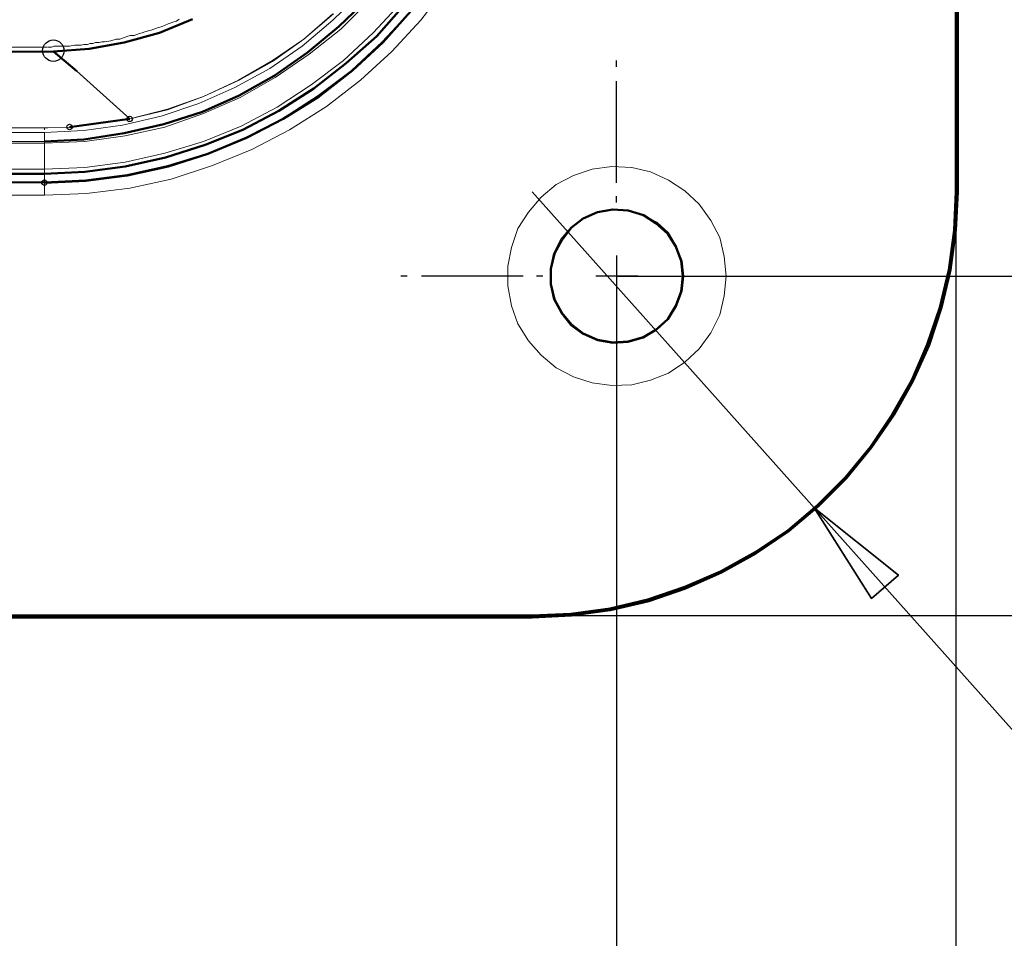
# Model space of a CAD drawing. Header units: centimetres. Extents: x -94 to 21, y -30 to 196.
# Tile 32 of 143: x -6.1 to -3.77, y -10.21 to -8.05. Entities that reach past the tile are written whole.
import ezdxf

# ---------------------------------------------------------------- set-up
doc = ezdxf.new("R2010")
doc.units = ezdxf.units.CM
doc.header["$MEASUREMENT"] = 0
doc.layers.add('Ebene 1', color=7, linetype='Continuous')

msp = doc.modelspace()

# ---------------------------------------------------------------- linework, layer by layer
at = {"layer": 'Ebene 1'}
msp.add_ellipse((-6.01608, -8.1198), major_axis=(0, 0.0254), ratio=1, dxfattribs=at)
at = {"layer": 'Ebene 1', "color": 252}
for centre in [(-5.83617, -8.28067), (-5.97798, -8.29972), (-6.03725, -8.43095)]:
    msp.add_ellipse(centre, major_axis=(0, 0.00635), ratio=1, dxfattribs=at)
at = {"layer": 'Ebene 1', "lineweight": 50}
for points in [[(-3.88883, -8.45212), (-3.88883, -8.45212), (-3.88883, -3.8526), (-3.88883, -3.8526)], [(-3.8846, -8.45212), (-3.8846, -8.45212), (-3.8846, -6.28042), (-3.8846, -6.28042)], [(-5.34298, -8.06265), (-5.34298, -8.06265), (-5.27525, -7.99704), (-5.27525, -7.99704)], [(-5.25408, -8.08594), (-5.25408, -8.08594), (-5.19058, -8.01397), (-5.19058, -8.01397)], [(-5.23927, -8.10075), (-5.23927, -8.10075), (-5.17365, -8.02667), (-5.17365, -8.02667)], [(-5.76632, -8.07747), (-5.76632, -8.07747), (-5.688, -8.04572), (-5.688, -8.04572)], [(-5.76632, -8.07747), (-5.76632, -8.07747), (-5.688, -8.04572), (-5.688, -8.04572)], [(-5.41707, -8.12404), (-5.41707, -8.12404), (-5.34298, -8.06265), (-5.34298, -8.06265)], [(-5.84887, -8.10075), (-5.84887, -8.10075), (-5.76632, -8.07747), (-5.76632, -8.07747)], [(-5.84887, -8.10075), (-5.84887, -8.10075), (-5.76632, -8.07747), (-5.76632, -8.07747)], [(-5.32605, -8.14944), (-5.32605, -8.14944), (-5.25408, -8.08594), (-5.25408, -8.08594)], [(-6.6024, -8.12615), (-6.6024, -8.12615), (-6.01608, -8.12192), (-6.01608, -8.12192)], [(-6.01608, -8.12192), (-6.01608, -8.12192), (-6.6024, -8.12615), (-6.6024, -8.12615)], [(-6.01608, -8.12192), (-6.01608, -8.12192), (-5.93142, -8.11557), (-5.93142, -8.11557)], [(-6.01608, -8.12192), (-6.01608, -8.12192), (-5.93142, -8.11557), (-5.93142, -8.11557)], [(-5.96105, -8.16849), (-5.96105, -8.16849), (-6.01608, -8.12192), (-6.01608, -8.12192)], [(-5.93142, -8.11557), (-5.93142, -8.11557), (-5.84887, -8.10075), (-5.84887, -8.10075)], [(-5.93142, -8.11557), (-5.93142, -8.11557), (-5.84887, -8.10075), (-5.84887, -8.10075)], [(-5.31123, -8.16637), (-5.31123, -8.16637), (-5.23927, -8.10075), (-5.23927, -8.10075)], [(-5.49538, -8.17907), (-5.49538, -8.17907), (-5.41707, -8.12404), (-5.41707, -8.12404)], [(-5.40225, -8.2087), (-5.40225, -8.2087), (-5.32605, -8.14944), (-5.32605, -8.14944)], [(-5.38955, -8.22775), (-5.38955, -8.22775), (-5.31123, -8.16637), (-5.31123, -8.16637)], [(-5.57793, -8.22564), (-5.57793, -8.22564), (-5.49538, -8.17907), (-5.49538, -8.17907)], [(-5.4848, -8.26162), (-5.4848, -8.26162), (-5.40225, -8.2087), (-5.40225, -8.2087)], [(-5.66472, -8.26374), (-5.66472, -8.26374), (-5.57793, -8.22564), (-5.57793, -8.22564)], [(-5.47422, -8.28067), (-5.47422, -8.28067), (-5.38955, -8.22775), (-5.38955, -8.22775)], [(-5.83617, -8.28067), (-5.83617, -8.28067), (-5.97798, -8.29972), (-5.97798, -8.29972)], [(-5.75573, -8.29337), (-5.75573, -8.29337), (-5.66472, -8.26374), (-5.66472, -8.26374)], [(-5.56947, -8.30607), (-5.56947, -8.30607), (-5.4848, -8.26162), (-5.4848, -8.26162)], [(-5.561, -8.32512), (-5.561, -8.32512), (-5.47422, -8.28067), (-5.47422, -8.28067)], [(-5.84887, -8.31454), (-5.84887, -8.31454), (-5.75573, -8.29337), (-5.75573, -8.29337)], [(-5.65837, -8.34205), (-5.65837, -8.34205), (-5.56947, -8.30607), (-5.56947, -8.30607)], [(-6.03725, -8.33359), (-6.03725, -8.33359), (-5.94412, -8.32935), (-5.94412, -8.32935)], [(-5.94412, -8.32935), (-5.94412, -8.32935), (-5.84887, -8.31454), (-5.84887, -8.31454)], [(-5.65202, -8.36322), (-5.65202, -8.36322), (-5.561, -8.32512), (-5.561, -8.32512)], [(-5.7515, -8.37169), (-5.7515, -8.37169), (-5.65837, -8.34205), (-5.65837, -8.34205)], [(-5.84675, -8.39285), (-5.84675, -8.39285), (-5.7515, -8.37169), (-5.7515, -8.37169)], [(-5.74515, -8.39285), (-5.74515, -8.39285), (-5.65202, -8.36322), (-5.65202, -8.36322)], [(-5.942, -8.40555), (-5.942, -8.40555), (-5.84675, -8.39285), (-5.84675, -8.39285)], [(-5.84252, -8.41402), (-5.84252, -8.41402), (-5.74515, -8.39285), (-5.74515, -8.39285)], [(-8.33807, -8.40979), (-8.33807, -8.40979), (-6.03725, -8.40979), (-6.03725, -8.40979)], [(-6.03725, -8.40979), (-6.03725, -8.40979), (-5.942, -8.40555), (-5.942, -8.40555)], [(-5.93988, -8.42672), (-5.93988, -8.42672), (-5.84252, -8.41402), (-5.84252, -8.41402)], [(-6.03725, -8.43095), (-6.03725, -8.43095), (-5.93988, -8.42672), (-5.93988, -8.42672)], [(-3.89307, -8.54314), (-3.89307, -8.54314), (-3.88883, -8.45212), (-3.88883, -8.45212)], [(-3.8846, -8.45212), (-3.8846, -8.45212), (-3.88883, -8.54314), (-3.88883, -8.54314)], [(-4.79477, -8.53679), (-4.79477, -8.53679), (-4.76725, -8.51562), (-4.76725, -8.51562)], [(-4.76725, -8.51562), (-4.76725, -8.51562), (-4.73338, -8.5008), (-4.73338, -8.5008)], [(-4.73338, -8.5008), (-4.73338, -8.5008), (-4.6974, -8.49445), (-4.6974, -8.49445)], [(-4.6974, -8.49445), (-4.6974, -8.49445), (-4.66142, -8.49657), (-4.66142, -8.49657)], [(-4.66142, -8.49657), (-4.66142, -8.49657), (-4.62543, -8.50715), (-4.62543, -8.50715)], [(-4.62543, -8.50715), (-4.62543, -8.50715), (-4.5958, -8.5262), (-4.5958, -8.5262)], [(-4.81805, -8.56642), (-4.81805, -8.56642), (-4.79477, -8.53679), (-4.79477, -8.53679)], [(-4.5958, -8.5262), (-4.5958, -8.5262), (-4.56828, -8.5516), (-4.56828, -8.5516)], [(-4.56828, -8.5516), (-4.56828, -8.5516), (-4.54923, -8.58124), (-4.54923, -8.58124)], [(-3.90577, -8.63627), (-3.90577, -8.63627), (-3.89307, -8.54314), (-3.89307, -8.54314)], [(-3.88883, -8.54314), (-3.88883, -8.54314), (-3.90153, -8.63627), (-3.90153, -8.63627)], [(-4.83498, -8.59817), (-4.83498, -8.59817), (-4.81805, -8.56642), (-4.81805, -8.56642)], [(-4.54923, -8.58124), (-4.54923, -8.58124), (-4.53653, -8.6151), (-4.53653, -8.6151)], [(-4.84345, -8.63415), (-4.84345, -8.63415), (-4.83498, -8.59817), (-4.83498, -8.59817)], [(-4.53653, -8.6151), (-4.53653, -8.6151), (-4.5323, -8.65109), (-4.5323, -8.65109)], [(-4.84345, -8.67014), (-4.84345, -8.67014), (-4.84345, -8.63415), (-4.84345, -8.63415)], [(-4.5323, -8.65109), (-4.5323, -8.65109), (-4.53653, -8.68707), (-4.53653, -8.68707)], [(-3.92693, -8.72517), (-3.92693, -8.72517), (-3.90577, -8.63627), (-3.90577, -8.63627)], [(-3.90153, -8.63627), (-3.90153, -8.63627), (-3.9227, -8.72517), (-3.9227, -8.72517)], [(-4.83498, -8.70612), (-4.83498, -8.70612), (-4.84345, -8.67014), (-4.84345, -8.67014)], [(-4.53653, -8.68707), (-4.53653, -8.68707), (-4.54923, -8.72094), (-4.54923, -8.72094)], [(-4.81805, -8.73787), (-4.81805, -8.73787), (-4.83498, -8.70612), (-4.83498, -8.70612)], [(-4.54923, -8.72094), (-4.54923, -8.72094), (-4.56828, -8.75269), (-4.56828, -8.75269)], [(-3.95657, -8.81195), (-3.95657, -8.81195), (-3.92693, -8.72517), (-3.92693, -8.72517)], [(-3.9227, -8.72517), (-3.9227, -8.72517), (-3.95233, -8.81407), (-3.95233, -8.81407)], [(-4.79477, -8.76539), (-4.79477, -8.76539), (-4.81805, -8.73787), (-4.81805, -8.73787)], [(-4.76725, -8.78655), (-4.76725, -8.78655), (-4.79477, -8.76539), (-4.79477, -8.76539)], [(-4.56828, -8.75269), (-4.56828, -8.75269), (-4.5958, -8.77809), (-4.5958, -8.77809)], [(-4.73338, -8.80137), (-4.73338, -8.80137), (-4.76725, -8.78655), (-4.76725, -8.78655)], [(-4.5958, -8.77809), (-4.5958, -8.77809), (-4.62543, -8.79502), (-4.62543, -8.79502)], [(-4.6974, -8.80772), (-4.6974, -8.80772), (-4.73338, -8.80137), (-4.73338, -8.80137)], [(-4.66142, -8.8056), (-4.66142, -8.8056), (-4.6974, -8.80772), (-4.6974, -8.80772)], [(-4.62543, -8.79502), (-4.62543, -8.79502), (-4.66142, -8.8056), (-4.66142, -8.8056)], [(-3.99255, -8.89662), (-3.99255, -8.89662), (-3.95657, -8.81195), (-3.95657, -8.81195)], [(-3.95233, -8.81407), (-3.95233, -8.81407), (-3.99043, -8.89874), (-3.99043, -8.89874)], [(-4.03912, -8.97705), (-4.03912, -8.97705), (-3.99255, -8.89662), (-3.99255, -8.89662)], [(-3.99043, -8.89874), (-3.99043, -8.89874), (-4.03488, -8.97917), (-4.03488, -8.97917)], [(-4.08992, -9.05325), (-4.08992, -9.05325), (-4.03912, -8.97705), (-4.03912, -8.97705)], [(-4.03488, -8.97917), (-4.03488, -8.97917), (-4.0878, -9.05537), (-4.0878, -9.05537)], [(-4.14918, -9.12522), (-4.14918, -9.12522), (-4.08992, -9.05325), (-4.08992, -9.05325)], [(-4.0878, -9.05537), (-4.0878, -9.05537), (-4.14707, -9.12734), (-4.14707, -9.12734)], [(-4.2148, -9.19084), (-4.2148, -9.19084), (-4.14918, -9.12522), (-4.14918, -9.12522)], [(-4.14707, -9.12734), (-4.14707, -9.12734), (-4.21268, -9.19295), (-4.21268, -9.19295)], [(-4.28465, -9.2501), (-4.28465, -9.2501), (-4.2148, -9.19084), (-4.2148, -9.19084)], [(-4.21268, -9.19295), (-4.21268, -9.19295), (-4.28253, -9.25222), (-4.28253, -9.25222)], [(-4.36085, -9.3009), (-4.36085, -9.3009), (-4.28465, -9.2501), (-4.28465, -9.2501)], [(-4.28253, -9.25222), (-4.28253, -9.25222), (-4.36085, -9.30514), (-4.36085, -9.30514)], [(-4.4434, -9.34747), (-4.4434, -9.34747), (-4.36085, -9.3009), (-4.36085, -9.3009)], [(-4.36085, -9.30514), (-4.36085, -9.30514), (-4.44128, -9.34959), (-4.44128, -9.34959)], [(-4.52807, -9.38345), (-4.52807, -9.38345), (-4.4434, -9.34747), (-4.4434, -9.34747)], [(-4.44128, -9.34959), (-4.44128, -9.34959), (-4.52595, -9.38769), (-4.52595, -9.38769)], [(-4.61485, -9.41309), (-4.61485, -9.41309), (-4.52807, -9.38345), (-4.52807, -9.38345)], [(-4.52595, -9.38769), (-4.52595, -9.38769), (-4.61273, -9.41732), (-4.61273, -9.41732)], [(-4.70375, -9.43425), (-4.70375, -9.43425), (-4.61485, -9.41309), (-4.61485, -9.41309)], [(-4.61273, -9.41732), (-4.61273, -9.41732), (-4.70375, -9.43849), (-4.70375, -9.43849)], [(-4.79688, -9.44695), (-4.79688, -9.44695), (-4.70375, -9.43425), (-4.70375, -9.43425)], [(-4.70375, -9.43849), (-4.70375, -9.43849), (-4.79477, -9.45119), (-4.79477, -9.45119)], [(-9.48742, -9.45119), (-9.48742, -9.45119), (-4.8879, -9.45119), (-4.8879, -9.45119)], [(-7.0596, -9.45542), (-7.0596, -9.45542), (-4.8879, -9.45542), (-4.8879, -9.45542)], [(-4.8879, -9.45119), (-4.8879, -9.45119), (-4.79688, -9.44695), (-4.79688, -9.44695)], [(-4.79477, -9.45119), (-4.79477, -9.45119), (-4.8879, -9.45542), (-4.8879, -9.45542)]]:
    msp.add_open_spline(points, degree=3, dxfattribs=at)
at = {"layer": 'Ebene 1', "color": 252, "lineweight": 13}
for points in [[(-5.3578, -8.04784), (-5.3578, -8.04784), (-5.29007, -7.98222), (-5.29007, -7.98222)], [(-5.08898, -7.96741), (-5.08898, -7.96741), (-5.15037, -8.04784), (-5.15037, -8.04784)], [(-5.27525, -7.99704), (-5.27525, -7.99704), (-5.34298, -8.06265), (-5.34298, -8.06265)], [(-5.27102, -8.00127), (-5.27102, -8.00127), (-5.33875, -8.06901), (-5.33875, -8.06901)], [(-5.26255, -8.07747), (-5.26255, -8.07747), (-5.19693, -8.00762), (-5.19693, -8.00762)], [(-5.17365, -8.02667), (-5.17365, -8.02667), (-5.24138, -8.09864), (-5.24138, -8.09864)], [(-5.73245, -8.05207), (-5.73245, -8.05207), (-5.74515, -8.0563), (-5.74515, -8.0563)], [(-5.7261, -8.04995), (-5.7261, -8.04995), (-5.73245, -8.05207), (-5.73245, -8.05207)], [(-5.71975, -8.04572), (-5.71975, -8.04572), (-5.7261, -8.04995), (-5.7261, -8.04995)], [(-5.42977, -8.10922), (-5.42977, -8.10922), (-5.3578, -8.04784), (-5.3578, -8.04784)], [(-5.3578, -8.03302), (-5.3578, -8.03302), (-5.42553, -8.09229), (-5.42553, -8.09229)], [(-5.35568, -8.03302), (-5.35568, -8.03302), (-5.42553, -8.09229), (-5.42553, -8.09229)], [(-5.15037, -8.04784), (-5.15037, -8.04784), (-5.2181, -8.12192), (-5.2181, -8.12192)], [(-5.80018, -8.07535), (-5.80018, -8.07535), (-5.80653, -8.07747), (-5.80653, -8.07747)], [(-5.79172, -8.07324), (-5.79172, -8.07324), (-5.80018, -8.07535), (-5.80018, -8.07535)], [(-5.74515, -8.0563), (-5.74515, -8.0563), (-5.75997, -8.06265), (-5.75997, -8.06265)], [(-5.34298, -8.06265), (-5.34298, -8.06265), (-5.41707, -8.12404), (-5.41707, -8.12404)], [(-5.33875, -8.06901), (-5.33875, -8.06901), (-5.41283, -8.12827), (-5.41283, -8.12827)], [(-5.90178, -8.09864), (-5.90178, -8.09864), (-5.90813, -8.10075), (-5.90813, -8.10075)], [(-5.89543, -8.09864), (-5.89543, -8.09864), (-5.90178, -8.09864), (-5.90178, -8.09864)], [(-5.88062, -8.09652), (-5.88062, -8.09652), (-5.89543, -8.09864), (-5.89543, -8.09864)], [(-5.86792, -8.09229), (-5.86792, -8.09229), (-5.88062, -8.09652), (-5.88062, -8.09652)], [(-5.85945, -8.09229), (-5.85945, -8.09229), (-5.86792, -8.09229), (-5.86792, -8.09229)], [(-5.82558, -8.08382), (-5.82558, -8.08382), (-5.83405, -8.08382), (-5.83405, -8.08382)], [(-5.80653, -8.07747), (-5.80653, -8.07747), (-5.81288, -8.07959), (-5.81288, -8.07959)], [(-5.42553, -8.09229), (-5.42553, -8.09229), (-5.49962, -8.14309), (-5.49962, -8.14309)], [(-5.42553, -8.09229), (-5.42553, -8.09229), (-5.49962, -8.1452), (-5.49962, -8.1452)], [(-5.3324, -8.14309), (-5.3324, -8.14309), (-5.26255, -8.07747), (-5.26255, -8.07747)], [(-5.24138, -8.09864), (-5.24138, -8.09864), (-5.31335, -8.16637), (-5.31335, -8.16637)], [(-6.01397, -8.10922), (-6.01397, -8.10922), (-6.02032, -8.11134), (-6.02032, -8.11134)], [(-5.96528, -8.1071), (-5.96528, -8.1071), (-5.97798, -8.10922), (-5.97798, -8.10922)], [(-5.95047, -8.1071), (-5.95047, -8.1071), (-5.96528, -8.1071), (-5.96528, -8.1071)], [(-5.94412, -8.10499), (-5.94412, -8.10499), (-5.95047, -8.1071), (-5.95047, -8.1071)], [(-5.93565, -8.10499), (-5.93565, -8.10499), (-5.94412, -8.10499), (-5.94412, -8.10499)], [(-5.9293, -8.10287), (-5.9293, -8.10287), (-5.93565, -8.10499), (-5.93565, -8.10499)], [(-5.92295, -8.10287), (-5.92295, -8.10287), (-5.9293, -8.10287), (-5.9293, -8.10287)], [(-5.9166, -8.10075), (-5.9166, -8.10075), (-5.92295, -8.10287), (-5.92295, -8.10287)], [(-5.90813, -8.10075), (-5.90813, -8.10075), (-5.9166, -8.10075), (-5.9166, -8.10075)], [(-5.50597, -8.16214), (-5.50597, -8.16214), (-5.42977, -8.10922), (-5.42977, -8.10922)], [(-5.2181, -8.12192), (-5.2181, -8.12192), (-5.29218, -8.18966), (-5.29218, -8.18966)], [(-5.49962, -8.14309), (-5.49962, -8.14309), (-5.58005, -8.18965), (-5.58005, -8.18965)], [(-5.41707, -8.12404), (-5.41707, -8.12404), (-5.49538, -8.17907), (-5.49538, -8.17907)], [(-5.41283, -8.12827), (-5.41283, -8.12827), (-5.49327, -8.18331), (-5.49327, -8.18331)], [(-5.4086, -8.20024), (-5.4086, -8.20024), (-5.3324, -8.14309), (-5.3324, -8.14309)], [(-5.58852, -8.20659), (-5.58852, -8.20659), (-5.50597, -8.16214), (-5.50597, -8.16214)], [(-5.49962, -8.1452), (-5.49962, -8.1452), (-5.57793, -8.18965), (-5.57793, -8.18965)], [(-5.31335, -8.16637), (-5.31335, -8.16637), (-5.39167, -8.22564), (-5.39167, -8.22564)], [(-5.83617, -8.28067), (-5.83617, -8.28067), (-5.96105, -8.16849), (-5.96105, -8.16849)], [(-5.58005, -8.18965), (-5.58005, -8.18965), (-5.6626, -8.22775), (-5.6626, -8.22775)], [(-5.57793, -8.18965), (-5.57793, -8.18965), (-5.6626, -8.22775), (-5.6626, -8.22775)], [(-5.49538, -8.17907), (-5.49538, -8.17907), (-5.57793, -8.22564), (-5.57793, -8.22564)], [(-5.49327, -8.18331), (-5.49327, -8.18331), (-5.57582, -8.22987), (-5.57582, -8.22987)], [(-5.29218, -8.18966), (-5.29218, -8.18966), (-5.37262, -8.25104), (-5.37262, -8.25104)], [(-5.67318, -8.24469), (-5.67318, -8.24469), (-5.58852, -8.20659), (-5.58852, -8.20659)], [(-5.48903, -8.25315), (-5.48903, -8.25315), (-5.4086, -8.20024), (-5.4086, -8.20024)], [(-5.6626, -8.22775), (-5.6626, -8.22775), (-5.74727, -8.25739), (-5.74727, -8.25739)], [(-5.6626, -8.22775), (-5.6626, -8.22775), (-5.74727, -8.2595), (-5.74727, -8.2595)], [(-5.57793, -8.22564), (-5.57793, -8.22564), (-5.66472, -8.26374), (-5.66472, -8.26374)], [(-5.57582, -8.22987), (-5.57582, -8.22987), (-5.6626, -8.26797), (-5.6626, -8.26797)], [(-5.39167, -8.22564), (-5.39167, -8.22564), (-5.47422, -8.27855), (-5.47422, -8.27855)], [(-5.74727, -8.25739), (-5.74727, -8.25739), (-5.83617, -8.28067), (-5.83617, -8.28067)], [(-5.74727, -8.2595), (-5.74727, -8.2595), (-5.83617, -8.28067), (-5.83617, -8.28067)], [(-5.76208, -8.27432), (-5.76208, -8.27432), (-5.67318, -8.24469), (-5.67318, -8.24469)], [(-5.5737, -8.2976), (-5.5737, -8.2976), (-5.48903, -8.25315), (-5.48903, -8.25315)], [(-5.37262, -8.25104), (-5.37262, -8.25104), (-5.4594, -8.30607), (-5.4594, -8.30607)], [(-5.83617, -8.28067), (-5.83617, -8.28067), (-5.97798, -8.29972), (-5.97798, -8.29972)], [(-5.8531, -8.29549), (-5.8531, -8.29549), (-5.76208, -8.27432), (-5.76208, -8.27432)], [(-5.66472, -8.26374), (-5.66472, -8.26374), (-5.75573, -8.29337), (-5.75573, -8.29337)], [(-5.6626, -8.26797), (-5.6626, -8.26797), (-5.75362, -8.29972), (-5.75362, -8.29972)], [(-5.47422, -8.27855), (-5.47422, -8.27855), (-5.561, -8.323), (-5.561, -8.323)], [(-6.02878, -8.30184), (-6.02878, -8.30184), (-6.03725, -8.30184), (-6.03725, -8.30184)], [(-6.03725, -8.30184), (-6.03725, -8.30184), (-6.03725, -8.30607), (-6.03725, -8.30607)], [(-5.97798, -8.29972), (-5.97798, -8.29972), (-6.02878, -8.30184), (-6.02878, -8.30184)], [(-5.97798, -8.29972), (-5.97798, -8.29972), (-6.02878, -8.30184), (-6.02878, -8.30184)], [(-5.94412, -8.30819), (-5.94412, -8.30819), (-5.8531, -8.29549), (-5.8531, -8.29549)], [(-5.75573, -8.29337), (-5.75573, -8.29337), (-5.84887, -8.31454), (-5.84887, -8.31454)], [(-5.75362, -8.29972), (-5.75362, -8.29972), (-5.84675, -8.32089), (-5.84675, -8.32089)], [(-5.6626, -8.33359), (-5.6626, -8.33359), (-5.5737, -8.2976), (-5.5737, -8.2976)], [(-5.4594, -8.30607), (-5.4594, -8.30607), (-5.5483, -8.35264), (-5.5483, -8.35264)], [(-8.33807, -8.31242), (-8.33807, -8.31242), (-6.03725, -8.31242), (-6.03725, -8.31242)], [(-6.03725, -8.31242), (-6.03725, -8.31242), (-5.94412, -8.30819), (-5.94412, -8.30819)], [(-6.03725, -8.33359), (-6.03725, -8.33359), (-6.03725, -8.31242), (-6.03725, -8.31242)], [(-5.94412, -8.32935), (-5.94412, -8.32935), (-6.03725, -8.33359), (-6.03725, -8.33359)], [(-5.84887, -8.31454), (-5.84887, -8.31454), (-5.94412, -8.32935), (-5.94412, -8.32935)], [(-5.84675, -8.32089), (-5.84675, -8.32089), (-5.942, -8.33359), (-5.942, -8.33359)], [(-5.561, -8.323), (-5.561, -8.323), (-5.65202, -8.3611), (-5.65202, -8.3611)], [(-8.33807, -8.33359), (-8.33807, -8.33359), (-6.03725, -8.33359), (-6.03725, -8.33359)], [(-6.03725, -8.33782), (-6.03725, -8.33782), (-8.33807, -8.33782), (-8.33807, -8.33782)], [(-5.942, -8.33359), (-5.942, -8.33359), (-6.03725, -8.33782), (-6.03725, -8.33782)], [(-6.03725, -8.33782), (-6.03725, -8.33782), (-6.03725, -8.33359), (-6.03725, -8.33359)], [(-6.03725, -8.33782), (-6.03725, -8.33782), (-6.03725, -8.3992), (-6.03725, -8.3992)], [(-5.75362, -8.3611), (-5.75362, -8.3611), (-5.6626, -8.33359), (-5.6626, -8.33359)], [(-5.5483, -8.35264), (-5.5483, -8.35264), (-5.64143, -8.39074), (-5.64143, -8.39074)], [(-5.84675, -8.38227), (-5.84675, -8.38227), (-5.75362, -8.3611), (-5.75362, -8.3611)], [(-5.65202, -8.3611), (-5.65202, -8.3611), (-5.74727, -8.39074), (-5.74727, -8.39074)], [(-8.33807, -8.3992), (-8.33807, -8.3992), (-6.03725, -8.3992), (-6.03725, -8.3992)], [(-6.03725, -8.3992), (-6.03725, -8.3992), (-5.942, -8.39497), (-5.942, -8.39497)], [(-6.03725, -8.3992), (-6.03725, -8.3992), (-6.03725, -8.40979), (-6.03725, -8.40979)], [(-5.942, -8.39497), (-5.942, -8.39497), (-5.84675, -8.38227), (-5.84675, -8.38227)], [(-5.74727, -8.39074), (-5.74727, -8.39074), (-5.84252, -8.4119), (-5.84252, -8.4119)], [(-5.64143, -8.39074), (-5.64143, -8.39074), (-5.7388, -8.42249), (-5.7388, -8.42249)], [(-4.79053, -8.41402), (-4.79053, -8.41402), (-4.74608, -8.39921), (-4.74608, -8.39921)], [(-4.74608, -8.39921), (-4.74608, -8.39921), (-4.69952, -8.39286), (-4.69952, -8.39286)], [(-4.69952, -8.39286), (-4.69952, -8.39286), (-4.65295, -8.39497), (-4.65295, -8.39497)], [(-4.65295, -8.39497), (-4.65295, -8.39497), (-4.6085, -8.40556), (-4.6085, -8.40556)], [(-6.03725, -8.42884), (-6.03725, -8.42884), (-6.03725, -8.40979), (-6.03725, -8.40979)], [(-5.84252, -8.4119), (-5.84252, -8.4119), (-5.93988, -8.4246), (-5.93988, -8.4246)], [(-5.7388, -8.42249), (-5.7388, -8.42249), (-5.83617, -8.44366), (-5.83617, -8.44366)], [(-4.83075, -8.43519), (-4.83075, -8.43519), (-4.79053, -8.41402), (-4.79053, -8.41402)], [(-4.6085, -8.40556), (-4.6085, -8.40556), (-4.56617, -8.42461), (-4.56617, -8.42461)], [(-6.03725, -8.42884), (-6.03725, -8.42884), (-8.33807, -8.42884), (-8.33807, -8.42884)], [(-8.33807, -8.43095), (-8.33807, -8.43095), (-6.03725, -8.43095), (-6.03725, -8.43095)], [(-5.93988, -8.4246), (-5.93988, -8.4246), (-6.03725, -8.42884), (-6.03725, -8.42884)], [(-6.03725, -8.46059), (-6.03725, -8.46059), (-6.03725, -8.43095), (-6.03725, -8.43095)], [(-5.83617, -8.44366), (-5.83617, -8.44366), (-5.93777, -8.45636), (-5.93777, -8.45636)], [(-4.86673, -8.46482), (-4.86673, -8.46482), (-4.83075, -8.43519), (-4.83075, -8.43519)], [(-4.56617, -8.42461), (-4.56617, -8.42461), (-4.52807, -8.45001), (-4.52807, -8.45001)], [(-6.03725, -8.46059), (-6.03725, -8.46059), (-8.33807, -8.46059), (-8.33807, -8.46059)], [(-5.93777, -8.45636), (-5.93777, -8.45636), (-6.03725, -8.46059), (-6.03725, -8.46059)], [(-4.89637, -8.50081), (-4.89637, -8.50081), (-4.86673, -8.46482), (-4.86673, -8.46482)], [(-4.52807, -8.45001), (-4.52807, -8.45001), (-4.4942, -8.48176), (-4.4942, -8.48176)], [(-3.88883, -8.45212), (-3.88883, -8.45212), (-3.8846, -8.45212), (-3.8846, -8.45212)], [(-4.4942, -8.48176), (-4.4942, -8.48176), (-4.46668, -8.51986), (-4.46668, -8.51986)], [(-4.92177, -8.53891), (-4.92177, -8.53891), (-4.89637, -8.50081), (-4.89637, -8.50081)], [(-4.79688, -8.53679), (-4.79688, -8.53679), (-4.76725, -8.51351), (-4.76725, -8.51351)], [(-4.76725, -8.51351), (-4.76725, -8.51351), (-4.73338, -8.50081), (-4.73338, -8.50081)], [(-4.73338, -8.50081), (-4.73338, -8.50081), (-4.6974, -8.49446), (-4.6974, -8.49446)], [(-4.6974, -8.49446), (-4.6974, -8.49446), (-4.66142, -8.49657), (-4.66142, -8.49657)], [(-4.66142, -8.49657), (-4.66142, -8.49657), (-4.62543, -8.50716), (-4.62543, -8.50716)], [(-4.62543, -8.50716), (-4.62543, -8.50716), (-4.59368, -8.52409), (-4.59368, -8.52409)], [(-4.93658, -8.58336), (-4.93658, -8.58336), (-4.92177, -8.53891), (-4.92177, -8.53891)], [(-4.82017, -8.56431), (-4.82017, -8.56431), (-4.79688, -8.53679), (-4.79688, -8.53679)], [(-4.59368, -8.52409), (-4.59368, -8.52409), (-4.56617, -8.54949), (-4.56617, -8.54949)], [(-4.46668, -8.51986), (-4.46668, -8.51986), (-4.44552, -8.56007), (-4.44552, -8.56007)], [(-4.56617, -8.54949), (-4.56617, -8.54949), (-4.54712, -8.58124), (-4.54712, -8.58124)], [(-4.44552, -8.56007), (-4.44552, -8.56007), (-4.43493, -8.60452), (-4.43493, -8.60452)], [(-4.94505, -8.62781), (-4.94505, -8.62781), (-4.93658, -8.58336), (-4.93658, -8.58336)], [(-4.8371, -8.59817), (-4.8371, -8.59817), (-4.82017, -8.56431), (-4.82017, -8.56431)], [(-4.54712, -8.58124), (-4.54712, -8.58124), (-4.53442, -8.61511), (-4.53442, -8.61511)], [(-4.84557, -8.63416), (-4.84557, -8.63416), (-4.8371, -8.59817), (-4.8371, -8.59817)], [(-4.43493, -8.60452), (-4.43493, -8.60452), (-4.4307, -8.65109), (-4.4307, -8.65109)], [(-4.94505, -8.67437), (-4.94505, -8.67437), (-4.94505, -8.62781), (-4.94505, -8.62781)], [(-4.53442, -8.61511), (-4.53442, -8.61511), (-4.53018, -8.65109), (-4.53018, -8.65109)], [(-4.84557, -8.67014), (-4.84557, -8.67014), (-4.84557, -8.63416), (-4.84557, -8.63416)], [(-4.53018, -8.65109), (-4.53018, -8.65109), (-4.53442, -8.68707), (-4.53442, -8.68707)], [(-4.4307, -8.65109), (-4.4307, -8.65109), (-4.43493, -8.69765), (-4.43493, -8.69765)], [(-4.93658, -8.72094), (-4.93658, -8.72094), (-4.94505, -8.67437), (-4.94505, -8.67437)], [(-4.8371, -8.70612), (-4.8371, -8.70612), (-4.84557, -8.67014), (-4.84557, -8.67014)], [(-4.53442, -8.68707), (-4.53442, -8.68707), (-4.54712, -8.72306), (-4.54712, -8.72306)], [(-4.43493, -8.69765), (-4.43493, -8.69765), (-4.44552, -8.7421), (-4.44552, -8.7421)], [(-4.92177, -8.76327), (-4.92177, -8.76327), (-4.93658, -8.72094), (-4.93658, -8.72094)], [(-4.82017, -8.73787), (-4.82017, -8.73787), (-4.8371, -8.70612), (-4.8371, -8.70612)], [(-4.54712, -8.72306), (-4.54712, -8.72306), (-4.56617, -8.75269), (-4.56617, -8.75269)], [(-4.79688, -8.76751), (-4.79688, -8.76751), (-4.82017, -8.73787), (-4.82017, -8.73787)], [(-4.44552, -8.7421), (-4.44552, -8.7421), (-4.46668, -8.78444), (-4.46668, -8.78444)], [(-4.89637, -8.80349), (-4.89637, -8.80349), (-4.92177, -8.76327), (-4.92177, -8.76327)], [(-4.76725, -8.78867), (-4.76725, -8.78867), (-4.79688, -8.76751), (-4.79688, -8.76751)], [(-4.56617, -8.75269), (-4.56617, -8.75269), (-4.59368, -8.77809), (-4.59368, -8.77809)], [(-4.73338, -8.80349), (-4.73338, -8.80349), (-4.76725, -8.78867), (-4.76725, -8.78867)], [(-4.59368, -8.77809), (-4.59368, -8.77809), (-4.62543, -8.79714), (-4.62543, -8.79714)], [(-4.46668, -8.78444), (-4.46668, -8.78444), (-4.4942, -8.82254), (-4.4942, -8.82254)], [(-4.86673, -8.83735), (-4.86673, -8.83735), (-4.89637, -8.80349), (-4.89637, -8.80349)], [(-4.6974, -8.80984), (-4.6974, -8.80984), (-4.73338, -8.80349), (-4.73338, -8.80349)], [(-4.66142, -8.80772), (-4.66142, -8.80772), (-4.6974, -8.80984), (-4.6974, -8.80984)], [(-4.62543, -8.79714), (-4.62543, -8.79714), (-4.66142, -8.80772), (-4.66142, -8.80772)], [(-4.83075, -8.86699), (-4.83075, -8.86699), (-4.86673, -8.83735), (-4.86673, -8.83735)], [(-4.4942, -8.82254), (-4.4942, -8.82254), (-4.52807, -8.85429), (-4.52807, -8.85429)], [(-4.52807, -8.85429), (-4.52807, -8.85429), (-4.56617, -8.87969), (-4.56617, -8.87969)], [(-4.79053, -8.88815), (-4.79053, -8.88815), (-4.83075, -8.86699), (-4.83075, -8.86699)], [(-4.56617, -8.87969), (-4.56617, -8.87969), (-4.6085, -8.89662), (-4.6085, -8.89662)], [(-4.74608, -8.90297), (-4.74608, -8.90297), (-4.79053, -8.88815), (-4.79053, -8.88815)], [(-4.69952, -8.90932), (-4.69952, -8.90932), (-4.74608, -8.90297), (-4.74608, -8.90297)], [(-4.65295, -8.9072), (-4.65295, -8.9072), (-4.69952, -8.90932), (-4.69952, -8.90932)], [(-4.6085, -8.89662), (-4.6085, -8.89662), (-4.65295, -8.9072), (-4.65295, -8.9072)], [(-4.8879, -9.45542), (-4.8879, -9.45542), (-4.8879, -9.45119), (-4.8879, -9.45119)]]:
    msp.add_open_spline(points, degree=3, dxfattribs=at)
for points, knots in [([(-5.75997, -8.06265), (-5.75997, -8.06265), (-5.77267, -8.06689), (-5.77267, -8.06689), (-5.77267, -8.06689), (-5.78537, -8.07112), (-5.78537, -8.07112), (-5.78537, -8.07112), (-5.79172, -8.07324), (-5.79172, -8.07324)], [0, 0, 0, 0, 0.3333333, 0.3333333, 0.3333333, 0.6666667, 0.6666667, 0.6666667, 1, 1, 1, 1]), ([(-5.83405, -8.08382), (-5.83405, -8.08382), (-5.8404, -8.08594), (-5.8404, -8.08594), (-5.8404, -8.08594), (-5.84675, -8.08805), (-5.84675, -8.08805), (-5.84675, -8.08805), (-5.8531, -8.09017), (-5.8531, -8.09017), (-5.8531, -8.09017), (-5.85945, -8.09229), (-5.85945, -8.09229)], [0, 0, 0, 0, 0.25, 0.25, 0.25, 0.5, 0.5, 0.5, 0.75, 0.75, 0.75, 1, 1, 1, 1]), ([(-5.81288, -8.07959), (-5.81288, -8.07959), (-5.81923, -8.0817), (-5.81923, -8.0817), (-5.81923, -8.0817), (-5.82558, -8.08382), (-5.82558, -8.08382)], [0, 0, 0, 0, 0.5, 0.5, 0.5, 1, 1, 1, 1]), ([(-6.0309, -8.11134), (-6.0309, -8.11134), (-6.03513, -8.11134), (-6.03513, -8.11134), (-6.03513, -8.11134), (-6.04995, -8.11134), (-6.04995, -8.11134), (-6.04995, -8.11134), (-6.06265, -8.11134), (-6.06265, -8.11134), (-6.06265, -8.11134), (-6.069, -8.11134), (-6.069, -8.11134), (-6.069, -8.11134), (-6.07747, -8.11134), (-6.07747, -8.11134), (-6.07747, -8.11134), (-6.08382, -8.11134), (-6.08382, -8.11134), (-6.08382, -8.11134), (-6.09017, -8.11134), (-6.09017, -8.11134), (-6.09017, -8.11134), (-6.09863, -8.11134), (-6.09863, -8.11134), (-6.09863, -8.11134), (-6.10498, -8.11134), (-6.10498, -8.11134), (-6.10498, -8.11134), (-6.11133, -8.11134), (-6.11133, -8.11134), (-6.11133, -8.11134), (-6.1198, -8.11134), (-6.1198, -8.11134), (-6.1198, -8.11134), (-6.1325, -8.11134), (-6.1325, -8.11134), (-6.1325, -8.11134), (-6.14732, -8.11134), (-6.14732, -8.11134), (-6.14732, -8.11134), (-6.16213, -8.11134), (-6.16213, -8.11134), (-6.16213, -8.11134), (-6.17483, -8.11134), (-6.17483, -8.11134), (-6.17483, -8.11134), (-6.18965, -8.11134), (-6.18965, -8.11134), (-6.18965, -8.11134), (-6.20447, -8.11134), (-6.20447, -8.11134), (-6.20447, -8.11134), (-6.21717, -8.11134), (-6.21717, -8.11134), (-6.21717, -8.11134), (-6.23198, -8.11134), (-6.23198, -8.11134), (-6.23198, -8.11134), (-6.2468, -8.11134), (-6.2468, -8.11134), (-6.2468, -8.11134), (-6.2595, -8.11134), (-6.2595, -8.11134), (-6.2595, -8.11134), (-6.27432, -8.11134), (-6.27432, -8.11134), (-6.27432, -8.11134), (-6.28702, -8.11134), (-6.28702, -8.11134), (-6.28702, -8.11134), (-6.30183, -8.11134), (-6.30183, -8.11134), (-6.30183, -8.11134), (-6.31665, -8.11134), (-6.31665, -8.11134), (-6.31665, -8.11134), (-6.32935, -8.11134), (-6.32935, -8.11134), (-6.32935, -8.11134), (-6.34417, -8.11134), (-6.34417, -8.11134), (-6.34417, -8.11134), (-6.37168, -8.11134), (-6.37168, -8.11134), (-6.37168, -8.11134), (-6.40132, -8.11134), (-6.40132, -8.11134), (-6.40132, -8.11134), (-6.42883, -8.11134), (-6.42883, -8.11134), (-6.42883, -8.11134), (-6.45635, -8.11134), (-6.45635, -8.11134), (-6.45635, -8.11134), (-6.48598, -8.11134), (-6.48598, -8.11134), (-6.48598, -8.11134), (-6.5135, -8.11134), (-6.5135, -8.11134), (-6.5135, -8.11134), (-6.54102, -8.11134), (-6.54102, -8.11134), (-6.54102, -8.11134), (-6.56853, -8.11134), (-6.56853, -8.11134), (-6.56853, -8.11134), (-6.59817, -8.11134), (-6.59817, -8.11134), (-6.59817, -8.11134), (-6.62568, -8.11134), (-6.62568, -8.11134), (-6.62568, -8.11134), (-6.68283, -8.11134), (-6.68283, -8.11134), (-6.68283, -8.11134), (-6.73787, -8.11134), (-6.73787, -8.11134), (-6.73787, -8.11134), (-6.85005, -8.11134), (-6.85005, -8.11134), (-6.85005, -8.11134), (-6.96223, -8.11134), (-6.96223, -8.11134), (-6.96223, -8.11134), (-7.07442, -8.11134), (-7.07442, -8.11134), (-7.07442, -8.11134), (-7.18872, -8.11134), (-7.18872, -8.11134)], [0, 0, 0, 0, 0.0232558, 0.0232558, 0.0232558, 0.0465116, 0.0465116, 0.0465116, 0.0697674, 0.0697674, 0.0697674, 0.0930233, 0.0930233, 0.0930233, 0.1162791, 0.1162791, 0.1162791, 0.1395349, 0.1395349, 0.1395349, 0.1627907, 0.1627907, 0.1627907, 0.1860465, 0.1860465, 0.1860465, 0.2093023, 0.2093023, 0.2093023, 0.2325581, 0.2325581, 0.2325581, 0.255814, 0.255814, 0.255814, 0.2790698, 0.2790698, 0.2790698, 0.3023256, 0.3023256, 0.3023256, 0.3255814, 0.3255814, 0.3255814, 0.3488372, 0.3488372, 0.3488372, 0.372093, 0.372093, 0.372093, 0.3953488, 0.3953488, 0.3953488, 0.4186047, 0.4186047, 0.4186047, 0.4418605, 0.4418605, 0.4418605, 0.4651163, 0.4651163, 0.4651163, 0.4883721, 0.4883721, 0.4883721, 0.5116279, 0.5116279, 0.5116279, 0.5348837, 0.5348837, 0.5348837, 0.5581395, 0.5581395, 0.5581395, 0.5813953, 0.5813953, 0.5813953, 0.6046512, 0.6046512, 0.6046512, 0.627907, 0.627907, 0.627907, 0.6511628, 0.6511628, 0.6511628, 0.6744186, 0.6744186, 0.6744186, 0.6976744, 0.6976744, 0.6976744, 0.7209302, 0.7209302, 0.7209302, 0.744186, 0.744186, 0.744186, 0.7674419, 0.7674419, 0.7674419, 0.7906977, 0.7906977, 0.7906977, 0.8139535, 0.8139535, 0.8139535, 0.8372093, 0.8372093, 0.8372093, 0.8604651, 0.8604651, 0.8604651, 0.8837209, 0.8837209, 0.8837209, 0.9069767, 0.9069767, 0.9069767, 0.9302326, 0.9302326, 0.9302326, 0.9534884, 0.9534884, 0.9534884, 0.9767442, 0.9767442, 0.9767442, 1, 1, 1, 1]), ([(-6.02032, -8.11134), (-6.02032, -8.11134), (-6.02455, -8.11134), (-6.02455, -8.11134), (-6.02455, -8.11134), (-6.02878, -8.11134), (-6.02878, -8.11134), (-6.02878, -8.11134), (-6.02878, -8.11134), (-6.02878, -8.11134)], [0, 0, 0, 0, 0.3333333, 0.3333333, 0.3333333, 0.6666667, 0.6666667, 0.6666667, 1, 1, 1, 1]), ([(-5.97798, -8.10922), (-5.97798, -8.10922), (-5.98645, -8.10922), (-5.98645, -8.10922), (-5.98645, -8.10922), (-5.9928, -8.10922), (-5.9928, -8.10922), (-5.9928, -8.10922), (-5.99915, -8.10922), (-5.99915, -8.10922), (-5.99915, -8.10922), (-6.00762, -8.10922), (-6.00762, -8.10922), (-6.00762, -8.10922), (-6.01397, -8.10922), (-6.01397, -8.10922)], [0, 0, 0, 0, 0.2, 0.2, 0.2, 0.4, 0.4, 0.4, 0.6, 0.6, 0.6, 0.8, 0.8, 0.8, 1, 1, 1, 1]), ([(-6.03725, -8.30184), (-6.03725, -8.30184), (-6.0944, -8.30184), (-6.0944, -8.30184), (-6.0944, -8.30184), (-6.0944, -8.30184), (-6.0944, -8.30184), (-6.0944, -8.30184), (-6.10287, -8.30184), (-6.10287, -8.30184), (-6.10287, -8.30184), (-6.10287, -8.30184), (-6.10287, -8.30184), (-6.10287, -8.30184), (-6.10287, -8.30184), (-6.10287, -8.30184), (-6.10287, -8.30184), (-6.10287, -8.30184), (-6.10287, -8.30184), (-6.10287, -8.30184), (-6.18118, -8.30184), (-6.18118, -8.30184), (-6.18118, -8.30184), (-6.18118, -8.30184), (-6.18118, -8.30184), (-6.18118, -8.30184), (-6.18118, -8.30184), (-6.18118, -8.30184)], [0, 0, 0, 0, 0.1111111, 0.1111111, 0.1111111, 0.2222222, 0.2222222, 0.2222222, 0.3333333, 0.3333333, 0.3333333, 0.4444444, 0.4444444, 0.4444444, 0.5555556, 0.5555556, 0.5555556, 0.6666667, 0.6666667, 0.6666667, 0.7777778, 0.7777778, 0.7777778, 0.8888889, 0.8888889, 0.8888889, 1, 1, 1, 1]), ([(-6.03725, -8.30184), (-6.03725, -8.30184), (-6.0944, -8.30184), (-6.0944, -8.30184), (-6.0944, -8.30184), (-6.10287, -8.30184), (-6.10287, -8.30184), (-6.10287, -8.30184), (-6.10287, -8.30184), (-6.10287, -8.30184), (-6.10287, -8.30184), (-6.18118, -8.30184), (-6.18118, -8.30184), (-6.18118, -8.30184), (-6.18118, -8.30184), (-6.18118, -8.30184)], [0, 0, 0, 0, 0.2, 0.2, 0.2, 0.4, 0.4, 0.4, 0.6, 0.6, 0.6, 0.8, 0.8, 0.8, 1, 1, 1, 1]), ([(-6.02878, -8.30184), (-6.02878, -8.30184), (-6.02878, -8.30184), (-6.02878, -8.30184), (-6.02878, -8.30184), (-6.03725, -8.30184), (-6.03725, -8.30184), (-6.03725, -8.30184), (-6.03725, -8.30184), (-6.03725, -8.30184)], [0, 0, 0, 0, 0.3333333, 0.3333333, 0.3333333, 0.6666667, 0.6666667, 0.6666667, 1, 1, 1, 1]), ([(-6.03725, -8.33359), (-6.03725, -8.33359), (-6.03725, -8.33359), (-6.03725, -8.33359), (-6.03725, -8.33359), (-8.33807, -8.33359), (-8.33807, -8.33359)], [0, 0, 0, 0, 0.5, 0.5, 0.5, 1, 1, 1, 1])]:
    msp.add_open_spline(points, degree=3, knots=knots, dxfattribs=at)
at = {"layer": 'Ebene 1', "color": 252, "lineweight": 25}
for points in [[(-4.68893, -8.15791), (-4.68893, -8.15791), (-4.68893, -8.14309), (-4.68893, -8.14309)], [(-4.68893, -8.43096), (-4.68893, -8.43096), (-4.68893, -8.19177), (-4.68893, -8.19177)], [(-4.8879, -8.45212), (-4.8879, -8.45212), (-2.34155, -11.30539), (-2.34155, -11.30539)], [(-4.68893, -8.47752), (-4.68893, -8.47752), (-4.68893, -8.46271), (-4.68893, -8.46271)], [(-3.88883, -8.45212), (-3.88883, -8.45212), (-3.88883, -11.37735), (-3.88883, -11.37735)], [(-4.68893, -8.6024), (-4.68893, -8.6024), (-4.68893, -8.70189), (-4.68893, -8.70189)], [(-5.18212, -8.65109), (-5.18212, -8.65109), (-5.19693, -8.65109), (-5.19693, -8.65109)], [(-4.90907, -8.65109), (-4.90907, -8.65109), (-5.14825, -8.65109), (-5.14825, -8.65109)], [(-4.8625, -8.65109), (-4.8625, -8.65109), (-4.87732, -8.65109), (-4.87732, -8.65109)], [(-4.63813, -8.65109), (-4.63813, -8.65109), (-4.73762, -8.65109), (-4.73762, -8.65109)], [(-4.68893, -8.65109), (-4.68893, -8.65109), (-3.18187, -8.65109), (-3.18187, -8.65109)], [(-4.68893, -8.65109), (-4.68893, -8.65109), (-4.68893, -10.87782), (-4.68893, -10.87782)], [(-4.51325, -8.65109), (-4.51325, -8.65109), (-4.50055, -8.65109), (-4.50055, -8.65109)], [(-4.4688, -8.65109), (-4.4688, -8.65109), (-4.2275, -8.65109), (-4.2275, -8.65109)], [(-4.19575, -8.65109), (-4.19575, -8.65109), (-4.18093, -8.65109), (-4.18093, -8.65109)], [(-4.68893, -8.82677), (-4.68893, -8.82677), (-4.68893, -8.83947), (-4.68893, -8.83947)], [(-4.68893, -8.87122), (-4.68893, -8.87122), (-4.68893, -9.11252), (-4.68893, -9.11252)], [(-4.68893, -9.14427), (-4.68893, -9.14427), (-4.68893, -9.15909), (-4.68893, -9.15909)], [(-4.0878, -9.41097), (-4.0878, -9.41097), (-4.22327, -9.19719), (-4.22327, -9.19719)], [(-4.22327, -9.19719), (-4.22327, -9.19719), (-4.0243, -9.35594), (-4.0243, -9.35594)], [(-4.0243, -9.35594), (-4.0243, -9.35594), (-4.0878, -9.41097), (-4.0878, -9.41097)], [(-4.8879, -9.45119), (-4.8879, -9.45119), (-2.68022, -9.45119), (-2.68022, -9.45119)]]:
    msp.add_open_spline(points, degree=3, dxfattribs=at)
at = {"layer": 'Ebene 1', "color": 252}
msp.add_open_spline([(-4.0878, -9.41097), (-4.0878, -9.41097), (-4.22327, -9.19719), (-4.22327, -9.19719), (-4.22327, -9.19719), (-4.0243, -9.35594), (-4.0243, -9.35594), (-4.0243, -9.35594), (-4.0878, -9.41097), (-4.0878, -9.41097)], degree=3, knots=[0, 0, 0, 0, 0.3333333, 0.3333333, 0.3333333, 0.6666667, 0.6666667, 0.6666667, 1, 1, 1, 1], dxfattribs=at)

doc.saveas('drawing.dxf')
